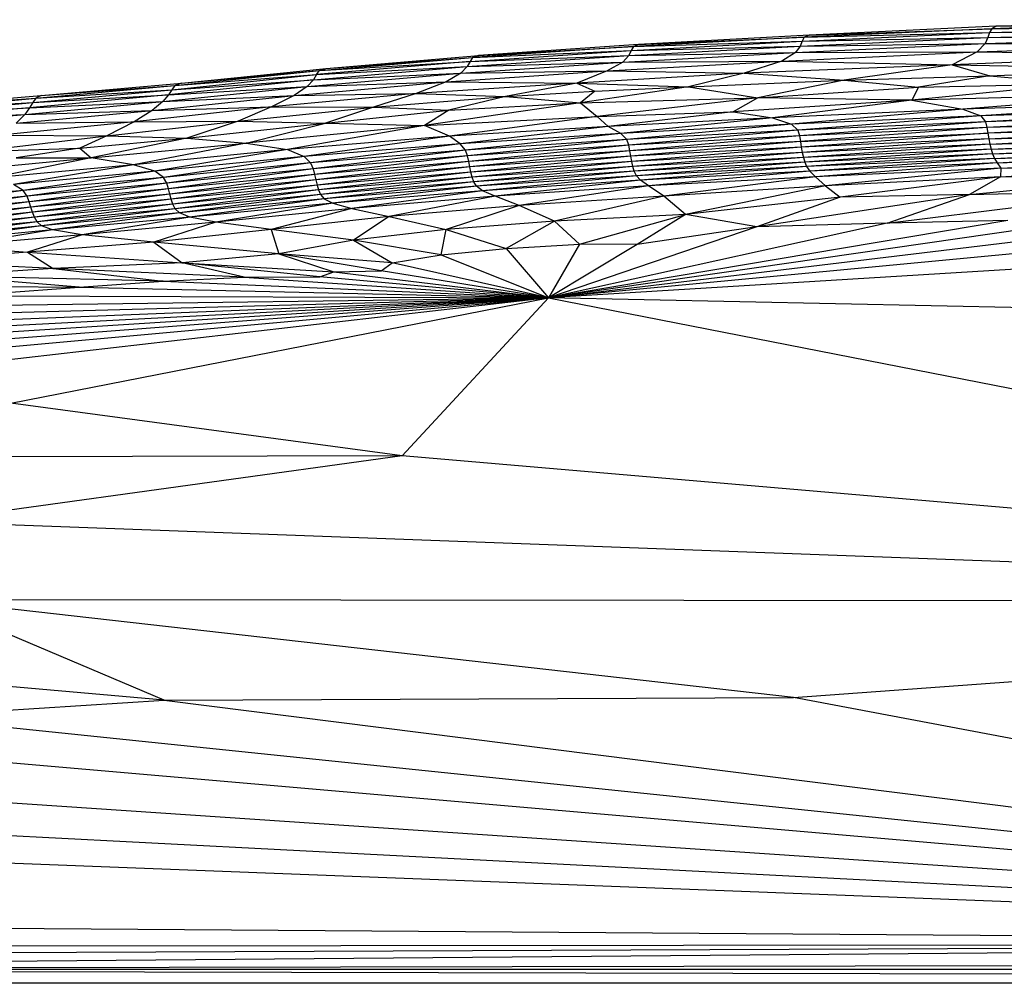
# Paper-space layout '_Posterior' of a CAD drawing. Header units: millimetres. Extents: x -1200 to 50, y -70 to 65.
# Tile 12 of 55: x -1021 to -972, y 15 to 64. Entities that reach past the tile are written whole.
import ezdxf

# ---------------------------------------------------------------- set-up
doc = ezdxf.new("R2010")
doc.units = ezdxf.units.MM

psp = doc.layouts.new('_Posterior')

# ---------------------------------------------------------------- linework, layer by layer
at = {"color": 7, "linetype": 'Continuous', "lineweight": 25}
for p, q in [((-972.24, 63.332), (-981.737, 62.895)), ((-972.011, 63.452), (-981.492, 63.007)), ((-981.492, 63.007), (-972.24, 63.332)), ((-972.345, 63.134), (-960.828, 63.479)), ((-972.24, 63.332), (-972.345, 63.134)), ((-960.699, 63.675), (-972.24, 63.332)), ((-972.24, 63.332), (-960.828, 63.479)), ((-972.011, 63.452), (-972.24, 63.332)), ((-960.424, 63.788), (-972.011, 63.452)), ((-972.011, 63.452), (-960.699, 63.675)), ((-981.737, 62.895), (-990.389, 62.424)), ((-981.492, 63.007), (-990.127, 62.532)), ((-990.127, 62.532), (-981.737, 62.895)), ((-981.944, 62.446), (-972.429, 62.886)), ((-981.842, 62.697), (-972.345, 63.134)), ((-981.737, 62.895), (-981.842, 62.697)), ((-981.842, 62.697), (-972.429, 62.886)), ((-981.737, 62.895), (-972.345, 63.134)), ((-981.492, 63.007), (-981.737, 62.895)), ((-972.57, 62.579), (-961.023, 62.941)), ((-972.429, 62.886), (-972.57, 62.579)), ((-972.429, 62.886), (-960.919, 63.234)), ((-972.345, 63.134), (-972.429, 62.886)), ((-972.429, 62.886), (-961.023, 62.941)), ((-972.345, 63.134), (-960.919, 63.234)), ((-990.389, 62.424), (-998.534, 61.875)), ((-990.127, 62.532), (-998.228, 61.978)), ((-998.228, 61.978), (-990.389, 62.424)), ((-990.623, 61.972), (-981.944, 62.446)), ((-990.499, 62.226), (-981.842, 62.697)), ((-990.499, 62.226), (-981.944, 62.446)), ((-990.389, 62.424), (-990.499, 62.226)), ((-990.389, 62.424), (-981.842, 62.697)), ((-990.127, 62.532), (-990.389, 62.424)), ((-982.174, 62.125), (-972.57, 62.579)), ((-981.944, 62.446), (-982.174, 62.125)), ((-981.842, 62.697), (-981.944, 62.446)), ((-981.944, 62.446), (-972.57, 62.579)), ((-972.57, 62.579), (-972.98, 62.158)), ((-972.98, 62.158), (-961.268, 62.563)), ((-972.57, 62.579), (-961.268, 62.563)), ((-1006.285, 61.209), (-998.534, 61.875)), ((-1005.941, 61.314), (-998.228, 61.978)), ((-1005.941, 61.314), (-998.534, 61.875)), ((-998.806, 61.417), (-990.623, 61.972)), ((-998.66, 61.675), (-990.499, 62.226)), ((-998.66, 61.675), (-990.623, 61.972)), ((-998.534, 61.875), (-998.66, 61.675)), ((-998.534, 61.875), (-990.499, 62.226)), ((-998.228, 61.978), (-998.534, 61.875)), ((-990.924, 61.644), (-982.174, 62.125)), ((-990.623, 61.972), (-990.924, 61.644)), ((-990.499, 62.226), (-990.623, 61.972)), ((-990.623, 61.972), (-982.174, 62.125)), ((-982.863, 61.682), (-972.98, 62.158)), ((-982.174, 62.125), (-982.863, 61.682)), ((-982.174, 62.125), (-972.98, 62.158)), ((-972.98, 62.158), (-974.237, 61.499)), ((-962.041, 62.017), (-974.237, 61.499)), ((-972.98, 62.158), (-962.041, 62.017)), ((-1006.593, 60.743), (-998.806, 61.417)), ((-998.66, 61.675), (-1006.429, 61.006)), ((-1006.429, 61.006), (-998.806, 61.417)), ((-1006.285, 61.209), (-998.66, 61.675)), ((-999.132, 61.084), (-990.924, 61.644)), ((-998.806, 61.417), (-999.132, 61.084)), ((-998.66, 61.675), (-998.806, 61.417)), ((-998.806, 61.417), (-990.924, 61.644)), ((-991.708, 61.197), (-982.863, 61.682)), ((-990.924, 61.644), (-991.708, 61.197)), ((-990.924, 61.644), (-982.863, 61.682)), ((-982.863, 61.682), (-984.783, 61.083)), ((-974.237, 61.499), (-984.783, 61.083)), ((-982.863, 61.682), (-974.237, 61.499)), ((-974.237, 61.499), (-979.717, 60.734)), ((-974.237, 61.499), (-972.327, 60.945)), ((-974.237, 61.499), (-963.689, 61.308)), ((-1013.762, 60.244), (-1006.429, 61.006)), ((-1013.61, 60.452), (-1006.285, 61.209)), ((-1013.61, 60.452), (-1006.429, 61.006)), ((-1013.279, 60.573), (-1005.941, 61.314)), ((-1013.279, 60.573), (-1006.285, 61.209)), ((-1006.914, 60.404), (-999.132, 61.084)), ((-1006.593, 60.743), (-999.132, 61.084)), ((-1006.429, 61.006), (-1006.593, 60.743)), ((-1006.429, 61.006), (-1006.285, 61.209)), ((-1006.285, 61.209), (-1005.941, 61.314)), ((-999.871, 60.635), (-991.708, 61.197)), ((-999.132, 61.084), (-999.871, 60.635)), ((-999.132, 61.084), (-991.708, 61.197)), ((-991.708, 61.197), (-993.244, 60.571)), ((-984.783, 61.083), (-993.244, 60.571)), ((-991.708, 61.197), (-984.783, 61.083)), ((-984.783, 61.083), (-987.602, 60.386)), ((-984.783, 61.083), (-979.717, 60.734)), ((-979.717, 60.734), (-972.327, 60.945)), ((-972.327, 60.945), (-975.954, 60.372)), ((-972.327, 60.945), (-963.689, 61.308)), ((-972.327, 60.945), (-967.927, 60.548)), ((-1020.651, 59.811), (-1013.61, 60.452)), ((-1020.374, 59.951), (-1013.279, 60.573)), ((-1020.374, 59.951), (-1013.61, 60.452)), ((-1014.226, 59.639), (-1006.914, 60.404)), ((-1006.593, 60.743), (-1013.932, 59.979)), ((-1013.932, 59.979), (-1006.914, 60.404)), ((-1013.762, 60.244), (-1006.593, 60.743)), ((-1013.61, 60.452), (-1013.762, 60.244)), ((-1013.279, 60.573), (-1013.61, 60.452)), ((-1007.574, 59.956), (-999.871, 60.635)), ((-1006.914, 60.404), (-1007.574, 59.956)), ((-1006.593, 60.743), (-1006.914, 60.404)), ((-1006.914, 60.404), (-999.871, 60.635)), ((-999.871, 60.635), (-1001.396, 60.054)), ((-993.244, 60.571), (-1001.396, 60.054)), ((-999.871, 60.635), (-993.244, 60.571)), ((-993.244, 60.571), (-996.859, 59.892)), ((-993.244, 60.571), (-987.602, 60.386)), ((-993.244, 60.571), (-992.337, 60.171)), ((-987.602, 60.386), (-993.061, 59.582)), ((-992.337, 60.171), (-987.602, 60.386)), ((-987.602, 60.386), (-979.717, 60.734)), ((-987.602, 60.386), (-984.081, 59.838)), ((-979.717, 60.734), (-984.081, 59.838)), ((-984.081, 59.838), (-975.954, 60.372)), ((-979.717, 60.734), (-975.954, 60.372)), ((-967.927, 60.548), (-976.29, 59.706)), ((-975.954, 60.372), (-976.29, 59.706)), ((-975.954, 60.372), (-967.927, 60.548)), ((-1026.926, 59.385), (-1020.374, 59.951)), ((-1013.932, 59.979), (-1020.964, 59.333)), ((-1020.801, 59.599), (-1013.762, 60.244)), ((-1020.801, 59.599), (-1013.932, 59.979)), ((-1020.651, 59.811), (-1013.762, 60.244)), ((-1020.374, 59.951), (-1020.651, 59.811)), ((-1014.764, 59.194), (-1007.574, 59.956)), ((-1013.932, 59.979), (-1014.226, 59.639)), ((-1014.226, 59.639), (-1007.574, 59.956)), ((-1013.762, 60.244), (-1013.932, 59.979)), ((-1001.396, 60.054), (-1008.714, 59.372)), ((-1007.574, 59.956), (-1008.714, 59.372)), ((-1007.574, 59.956), (-1001.396, 60.054)), ((-1001.396, 60.054), (-1003.542, 59.357)), ((-1003.542, 59.357), (-996.859, 59.892)), ((-1001.396, 60.054), (-996.859, 59.892)), ((-996.859, 59.892), (-999.726, 59.208)), ((-996.859, 59.892), (-992.337, 60.171)), ((-996.859, 59.892), (-993.061, 59.582)), ((-992.337, 60.171), (-993.061, 59.582)), ((-964.238, 60.02), (-976.29, 59.706)), ((-964.238, 60.02), (-973.7, 59.26)), ((-1027.278, 59.007), (-1020.801, 59.599)), ((-1027.137, 59.224), (-1020.651, 59.811)), ((-1027.137, 59.224), (-1020.801, 59.599)), ((-1026.926, 59.385), (-1020.651, 59.811)), ((-1021.213, 58.995), (-1014.226, 59.639)), ((-1020.964, 59.333), (-1014.226, 59.639)), ((-1020.801, 59.599), (-1020.964, 59.333)), ((-1020.651, 59.811), (-1020.801, 59.599)), ((-1008.714, 59.372), (-1015.675, 58.612)), ((-1014.226, 59.639), (-1014.764, 59.194)), ((-1014.764, 59.194), (-1008.714, 59.372)), ((-1008.714, 59.372), (-1010.406, 58.643)), ((-1010.406, 58.643), (-1003.542, 59.357)), ((-1008.714, 59.372), (-1003.542, 59.357)), ((-1003.542, 59.357), (-1005.979, 58.542)), ((-1003.542, 59.357), (-999.726, 59.208)), ((-993.061, 59.582), (-1000.969, 58.438)), ((-999.726, 59.208), (-993.061, 59.582)), ((-993.061, 59.582), (-984.081, 59.838)), ((-993.061, 59.582), (-992.218, 58.881)), ((-984.081, 59.838), (-992.218, 58.881)), ((-984.081, 59.838), (-985.33, 59.118)), ((-976.29, 59.706), (-985.33, 59.118)), ((-976.29, 59.706), (-984.081, 59.838)), ((-976.29, 59.706), (-983.34, 58.825)), ((-976.29, 59.706), (-973.7, 59.26)), ((-962.015, 59.592), (-973.7, 59.26)), ((-962.015, 59.592), (-972.791, 58.919)), ((-1027.627, 58.397), (-1021.213, 58.995)), ((-1020.964, 59.333), (-1027.423, 58.74)), ((-1027.423, 58.74), (-1021.213, 58.995)), ((-1027.278, 59.007), (-1020.964, 59.333)), ((-1021.653, 58.548), (-1014.764, 59.194)), ((-1021.213, 58.995), (-1021.653, 58.548)), ((-1020.964, 59.333), (-1021.213, 58.995)), ((-1021.213, 58.995), (-1014.764, 59.194)), ((-1014.764, 59.194), (-1015.675, 58.612)), ((-1005.979, 58.542), (-999.726, 59.208)), ((-999.726, 59.208), (-1000.969, 58.438)), ((-1000.969, 58.438), (-992.218, 58.881)), ((-992.218, 58.881), (-999.694, 57.894)), ((-992.218, 58.881), (-985.33, 59.118)), ((-991.659, 58.378), (-992.218, 58.881)), ((-985.33, 59.118), (-991.659, 58.378)), ((-985.33, 59.118), (-983.34, 58.825)), ((-973.7, 59.26), (-983.34, 58.825)), ((-973.7, 59.26), (-982.383, 58.497)), ((-972.791, 58.919), (-982.383, 58.497)), ((-972.791, 58.919), (-982.065, 58.195)), ((-973.7, 59.26), (-972.791, 58.919)), ((-961.288, 59.261), (-972.791, 58.919)), ((-972.791, 58.919), (-972.549, 58.618)), ((-961.288, 59.261), (-972.549, 58.618)), ((-961.121, 58.963), (-972.549, 58.618)), ((-961.121, 58.963), (-972.48, 58.326)), ((-1015.675, 58.612), (-1022.441, 57.946)), ((-1021.653, 58.548), (-1015.675, 58.612)), ((-1017.056, 57.908), (-1010.406, 58.643)), ((-1015.675, 58.612), (-1017.056, 57.908)), ((-1015.675, 58.612), (-1010.406, 58.643)), ((-1010.406, 58.643), (-1013.011, 57.795)), ((-1013.011, 57.795), (-1005.979, 58.542)), ((-1010.406, 58.643), (-1005.979, 58.542)), ((-1010.006, 57.542), (-1005.979, 58.542)), ((-1000.969, 58.438), (-1010.006, 57.542)), ((-1000.969, 58.438), (-1007.898, 57.219)), ((-1005.979, 58.542), (-1000.969, 58.438)), ((-999.694, 57.894), (-1000.969, 58.438)), ((-991.659, 58.378), (-999.694, 57.894)), ((-991.659, 58.378), (-999.154, 57.502)), ((-983.34, 58.825), (-991.659, 58.378)), ((-991.016, 58.033), (-991.659, 58.378)), ((-983.34, 58.825), (-991.016, 58.033)), ((-982.383, 58.497), (-991.016, 58.033)), ((-982.383, 58.497), (-990.715, 57.73)), ((-983.34, 58.825), (-982.383, 58.497)), ((-982.383, 58.497), (-982.065, 58.195)), ((-972.549, 58.618), (-982.065, 58.195)), ((-972.549, 58.618), (-981.974, 57.904)), ((-972.549, 58.618), (-972.48, 58.326)), ((-961.069, 58.672), (-972.48, 58.326)), ((-961.069, 58.672), (-972.436, 58.037)), ((-961.024, 58.383), (-972.436, 58.037)), ((-972.387, 57.756), (-961.024, 58.383)), ((-1023.746, 57.112), (-1017.056, 57.908)), ((-1022.441, 57.946), (-1017.056, 57.908)), ((-1017.056, 57.908), (-1018.428, 57.291)), ((-1017.056, 57.908), (-1013.011, 57.795)), ((-999.694, 57.894), (-1007.898, 57.219)), ((-999.694, 57.894), (-1007.053, 56.855)), ((-999.154, 57.502), (-999.694, 57.894)), ((-991.016, 58.033), (-999.154, 57.502)), ((-991.016, 58.033), (-998.892, 57.187)), ((-990.715, 57.73), (-991.016, 58.033)), ((-982.065, 58.195), (-990.715, 57.73)), ((-982.065, 58.195), (-990.61, 57.439)), ((-981.974, 57.904), (-990.61, 57.439)), ((-981.974, 57.904), (-990.561, 57.152)), ((-982.065, 58.195), (-981.974, 57.904)), ((-972.48, 58.326), (-981.974, 57.904)), ((-981.974, 57.904), (-981.93, 57.616)), ((-972.48, 58.326), (-981.93, 57.616)), ((-981.93, 57.616), (-972.436, 58.037)), ((-972.436, 58.037), (-981.886, 57.336)), ((-972.48, 58.326), (-972.436, 58.037)), ((-972.436, 58.037), (-972.387, 57.756)), ((-972.387, 57.756), (-960.971, 58.1)), ((-972.332, 57.485), (-960.971, 58.1)), ((-1018.428, 57.291), (-1013.011, 57.795)), ((-1013.011, 57.795), (-1017.841, 56.801)), ((-1017.841, 56.801), (-1010.006, 57.542)), ((-1010.006, 57.542), (-1015.705, 56.443)), ((-1013.011, 57.795), (-1010.006, 57.542)), ((-1010.006, 57.542), (-1007.898, 57.219)), ((-999.154, 57.502), (-1007.053, 56.855)), ((-999.154, 57.502), (-1006.732, 56.535)), ((-998.892, 57.187), (-999.154, 57.502)), ((-990.715, 57.73), (-998.892, 57.187)), ((-990.715, 57.73), (-998.782, 56.895)), ((-990.61, 57.439), (-998.782, 56.895)), ((-990.61, 57.439), (-998.724, 56.609)), ((-990.61, 57.439), (-990.715, 57.73)), ((-990.561, 57.152), (-990.61, 57.439)), ((-981.93, 57.616), (-990.561, 57.152)), ((-981.93, 57.616), (-990.517, 56.872)), ((-981.93, 57.616), (-981.886, 57.336)), ((-972.387, 57.756), (-981.886, 57.336)), ((-972.387, 57.756), (-981.837, 57.066)), ((-972.332, 57.485), (-981.837, 57.066)), ((-972.332, 57.485), (-981.78, 56.811)), ((-972.387, 57.756), (-972.332, 57.485)), ((-972.332, 57.485), (-960.91, 57.828)), ((-972.332, 57.485), (-972.268, 57.228)), ((-972.268, 57.228), (-960.91, 57.828)), ((-972.268, 57.228), (-960.839, 57.571)), ((-972.193, 56.99), (-960.839, 57.571)), ((-1023.746, 57.112), (-1018.428, 57.291)), ((-1018.428, 57.291), (-1021.639, 56.797)), ((-1018.428, 57.291), (-1017.841, 56.801)), ((-1007.898, 57.219), (-1015.705, 56.443)), ((-1007.898, 57.219), (-1014.631, 56.112)), ((-1007.053, 56.855), (-1014.631, 56.112)), ((-1007.053, 56.855), (-1014.193, 55.802)), ((-1007.898, 57.219), (-1007.053, 56.855)), ((-1007.053, 56.855), (-1006.732, 56.535)), ((-998.892, 57.187), (-1006.732, 56.535)), ((-998.892, 57.187), (-1006.603, 56.242)), ((-998.782, 56.895), (-1006.603, 56.242)), ((-998.782, 56.895), (-1006.533, 55.958)), ((-998.782, 56.895), (-998.892, 57.187)), ((-998.724, 56.609), (-998.782, 56.895)), ((-990.561, 57.152), (-998.724, 56.609)), ((-990.561, 57.152), (-998.674, 56.331)), ((-990.517, 56.872), (-998.674, 56.331)), ((-990.517, 56.872), (-998.619, 56.063)), ((-990.517, 56.872), (-990.561, 57.152)), ((-981.886, 57.336), (-990.517, 56.872)), ((-990.469, 56.603), (-990.517, 56.872)), ((-981.886, 57.336), (-990.469, 56.603)), ((-981.837, 57.066), (-990.469, 56.603)), ((-981.837, 57.066), (-990.412, 56.349)), ((-981.886, 57.336), (-981.837, 57.066)), ((-981.837, 57.066), (-981.78, 56.811)), ((-972.268, 57.228), (-981.78, 56.811)), ((-972.268, 57.228), (-981.711, 56.573)), ((-972.193, 56.99), (-981.711, 56.573)), ((-972.193, 56.99), (-981.614, 56.35)), ((-972.268, 57.228), (-972.193, 56.99)), ((-972.193, 56.99), (-960.755, 57.331)), ((-972.193, 56.99), (-972.097, 56.766)), ((-972.097, 56.766), (-960.755, 57.331)), ((-972.097, 56.766), (-960.653, 57.108)), ((-971.957, 56.543), (-960.653, 57.108)), ((-971.957, 56.543), (-960.534, 56.885)), ((-971.773, 56.269), (-960.534, 56.885)), ((-1024.762, 56.117), (-1017.841, 56.801)), ((-1017.841, 56.801), (-1022.855, 55.783)), ((-1015.705, 56.443), (-1022.855, 55.783)), ((-1015.705, 56.443), (-1021.789, 55.451)), ((-1021.639, 56.797), (-1017.841, 56.801)), ((-1015.705, 56.443), (-1017.841, 56.801)), ((-1014.631, 56.112), (-1015.705, 56.443)), ((-1006.732, 56.535), (-1014.193, 55.802)), ((-1006.732, 56.535), (-1014.025, 55.51)), ((-1006.732, 56.535), (-1006.603, 56.242)), ((-998.724, 56.609), (-1006.533, 55.958)), ((-998.724, 56.609), (-1006.473, 55.682)), ((-998.674, 56.331), (-998.724, 56.609)), ((-990.469, 56.603), (-998.619, 56.063)), ((-990.469, 56.603), (-998.555, 55.81)), ((-990.412, 56.349), (-990.469, 56.603)), ((-981.78, 56.811), (-990.412, 56.349)), ((-981.78, 56.811), (-990.341, 56.112)), ((-981.711, 56.573), (-990.341, 56.112)), ((-981.711, 56.573), (-990.232, 55.89)), ((-981.614, 56.35), (-990.232, 55.89)), ((-981.614, 56.35), (-990.027, 55.664)), ((-981.78, 56.811), (-981.711, 56.573)), ((-981.711, 56.573), (-981.614, 56.35)), ((-972.097, 56.766), (-981.614, 56.35)), ((-981.614, 56.35), (-981.451, 56.122)), ((-972.097, 56.766), (-981.451, 56.122)), ((-971.957, 56.543), (-981.451, 56.122)), ((-971.957, 56.543), (-981.157, 55.83)), ((-972.097, 56.766), (-971.957, 56.543)), ((-971.957, 56.543), (-971.773, 56.269)), ((-971.787, 55.834), (-960.512, 56.608)), ((-971.773, 56.269), (-960.512, 56.608)), ((-1014.631, 56.112), (-1021.789, 55.451)), ((-1014.631, 56.112), (-1021.298, 55.142)), ((-1014.193, 55.802), (-1014.631, 56.112)), ((-1006.603, 56.242), (-1014.025, 55.51)), ((-1006.603, 56.242), (-1013.94, 55.229)), ((-1006.533, 55.958), (-1013.94, 55.229)), ((-1006.533, 55.958), (-1013.87, 54.956)), ((-1006.603, 56.242), (-1006.533, 55.958)), ((-1006.533, 55.958), (-1006.473, 55.682)), ((-998.674, 56.331), (-1006.473, 55.682)), ((-998.674, 56.331), (-1006.408, 55.416)), ((-998.619, 56.063), (-1006.408, 55.416)), ((-998.619, 56.063), (-1006.332, 55.166)), ((-998.619, 56.063), (-998.674, 56.331)), ((-998.555, 55.81), (-998.619, 56.063)), ((-990.412, 56.349), (-998.555, 55.81)), ((-990.412, 56.349), (-998.471, 55.574)), ((-990.341, 56.112), (-998.471, 55.574)), ((-990.341, 56.112), (-998.328, 55.353)), ((-990.232, 55.89), (-998.328, 55.353)), ((-990.232, 55.89), (-998.03, 55.129)), ((-990.341, 56.112), (-990.412, 56.349)), ((-990.232, 55.89), (-990.341, 56.112)), ((-990.027, 55.664), (-990.232, 55.89)), ((-981.451, 56.122), (-990.027, 55.664)), ((-981.451, 56.122), (-989.619, 55.37)), ((-981.451, 56.122), (-981.157, 55.83)), ((-971.773, 56.269), (-981.157, 55.83)), ((-971.773, 56.269), (-980.665, 55.368)), ((-973.368, 54.944), (-961.211, 56.114)), ((-971.773, 56.269), (-971.787, 55.834)), ((-971.787, 55.834), (-961.211, 56.114)), ((-1021.298, 55.142), (-1021.789, 55.451)), ((-1014.193, 55.802), (-1021.298, 55.142)), ((-1014.193, 55.802), (-1021.094, 54.85)), ((-1014.025, 55.51), (-1021.094, 54.85)), ((-1014.025, 55.51), (-1020.991, 54.568)), ((-1014.025, 55.51), (-1014.193, 55.802)), ((-1013.94, 55.229), (-1014.025, 55.51)), ((-1006.473, 55.682), (-1013.87, 54.956)), ((-1006.473, 55.682), (-1013.794, 54.694)), ((-1006.408, 55.416), (-1013.794, 54.694)), ((-1006.408, 55.416), (-1013.707, 54.448)), ((-1006.473, 55.682), (-1006.408, 55.416)), ((-1006.408, 55.416), (-1006.332, 55.166)), ((-998.555, 55.81), (-1006.332, 55.166)), ((-998.555, 55.81), (-1006.229, 54.933)), ((-998.471, 55.574), (-1006.229, 54.933)), ((-998.471, 55.574), (-1006.043, 54.715)), ((-998.328, 55.353), (-1006.043, 54.715)), ((-998.328, 55.353), (-1005.616, 54.495)), ((-998.471, 55.574), (-998.555, 55.81)), ((-998.328, 55.353), (-998.471, 55.574)), ((-998.03, 55.129), (-998.328, 55.353)), ((-990.027, 55.664), (-998.03, 55.129)), ((-990.027, 55.664), (-997.396, 54.847)), ((-989.619, 55.37), (-997.396, 54.847)), ((-989.619, 55.37), (-996.178, 54.384)), ((-989.619, 55.37), (-990.027, 55.664)), ((-981.157, 55.83), (-989.619, 55.37)), ((-988.847, 54.861), (-989.619, 55.37)), ((-981.157, 55.83), (-988.847, 54.861)), ((-980.665, 55.368), (-988.847, 54.861)), ((-980.665, 55.368), (-987.749, 53.92)), ((-981.157, 55.83), (-980.665, 55.368)), ((-971.787, 55.834), (-980.665, 55.368)), ((-980.665, 55.368), (-979.911, 54.796)), ((-971.787, 55.834), (-979.911, 54.796)), ((-971.787, 55.834), (-973.368, 54.944)), ((-1021.298, 55.142), (-1027.746, 54.512)), ((-1021.298, 55.142), (-1027.548, 54.222)), ((-1021.094, 54.85), (-1021.298, 55.142)), ((-1013.94, 55.229), (-1020.991, 54.568)), ((-1013.94, 55.229), (-1020.908, 54.296)), ((-1013.87, 54.956), (-1020.908, 54.296)), ((-1013.87, 54.956), (-1020.819, 54.035)), ((-1013.87, 54.956), (-1013.94, 55.229)), ((-1013.794, 54.694), (-1013.87, 54.956)), ((-1006.332, 55.166), (-1013.707, 54.448)), ((-1006.332, 55.166), (-1013.59, 54.219)), ((-1006.229, 54.933), (-1013.59, 54.219)), ((-1006.229, 54.933), (-1013.373, 54.006)), ((-1006.332, 55.166), (-1006.229, 54.933)), ((-1006.229, 54.933), (-1006.043, 54.715)), ((-998.03, 55.129), (-1005.616, 54.495)), ((-998.03, 55.129), (-1004.643, 54.226)), ((-997.396, 54.847), (-998.03, 55.129)), ((-988.847, 54.861), (-996.178, 54.384)), ((-988.847, 54.861), (-994.375, 53.588)), ((-987.749, 53.92), (-988.847, 54.861)), ((-973.368, 54.944), (-984.127, 53.299)), ((-973.368, 54.944), (-979.911, 54.796)), ((-977.53, 53.48), (-964.211, 55.152)), ((-977.53, 53.48), (-973.368, 54.944)), ((-973.368, 54.944), (-964.211, 55.152)), ((-1021.094, 54.85), (-1027.548, 54.222)), ((-1021.094, 54.85), (-1027.439, 53.941)), ((-1020.991, 54.568), (-1027.439, 53.941)), ((-1020.991, 54.568), (-1027.346, 53.667)), ((-1020.991, 54.568), (-1021.094, 54.85)), ((-1020.908, 54.296), (-1020.991, 54.568)), ((-1013.794, 54.694), (-1020.819, 54.035)), ((-1013.794, 54.694), (-1020.719, 53.789)), ((-1013.707, 54.448), (-1020.719, 53.789)), ((-1013.707, 54.448), (-1020.592, 53.561)), ((-1013.707, 54.448), (-1013.794, 54.694)), ((-1013.59, 54.219), (-1013.707, 54.448)), ((-1006.043, 54.715), (-1013.373, 54.006)), ((-1006.043, 54.715), (-1012.845, 53.794)), ((-1005.616, 54.495), (-1012.845, 53.794)), ((-1005.616, 54.495), (-1011.531, 53.538)), ((-1006.043, 54.715), (-1005.616, 54.495)), ((-1005.616, 54.495), (-1004.643, 54.226)), ((-997.396, 54.847), (-1004.643, 54.226)), ((-997.396, 54.847), (-1002.757, 53.819)), ((-996.178, 54.384), (-1002.757, 53.819)), ((-996.178, 54.384), (-999.869, 53.159)), ((-996.178, 54.384), (-997.396, 54.847)), ((-994.375, 53.588), (-996.178, 54.384)), ((-979.911, 54.796), (-987.749, 53.92)), ((-979.911, 54.796), (-984.127, 53.299)), ((-1020.908, 54.296), (-1027.346, 53.667)), ((-1020.908, 54.296), (-1027.246, 53.406)), ((-1020.819, 54.035), (-1027.246, 53.406)), ((-1020.819, 54.035), (-1027.135, 53.16)), ((-1020.819, 54.035), (-1020.908, 54.296)), ((-1020.719, 53.789), (-1020.819, 54.035)), ((-1013.59, 54.219), (-1020.592, 53.561)), ((-1013.59, 54.219), (-1020.369, 53.351)), ((-1013.373, 54.006), (-1020.369, 53.351)), ((-1013.373, 54.006), (-1019.814, 53.146)), ((-1013.373, 54.006), (-1013.59, 54.219)), ((-1012.845, 53.794), (-1013.373, 54.006)), ((-1004.643, 54.226), (-1011.531, 53.538)), ((-1004.643, 54.226), (-1008.737, 53.16)), ((-1004.643, 54.226), (-1002.757, 53.819)), ((-924.049, 54.02), (-994.691, 49.703)), ((-987.749, 53.92), (-994.375, 53.588)), ((-993.116, 52.423), (-987.749, 53.92)), ((-987.749, 53.92), (-990.197, 52.4)), ((-984.127, 53.299), (-987.749, 53.92)), ((-1020.719, 53.789), (-1027.135, 53.16)), ((-1020.719, 53.789), (-1027.004, 52.932)), ((-1020.592, 53.561), (-1027.004, 52.932)), ((-1020.592, 53.561), (-1026.8, 52.726)), ((-1020.592, 53.561), (-1020.719, 53.789)), ((-1020.369, 53.351), (-1020.592, 53.561)), ((-1012.845, 53.794), (-1019.814, 53.146)), ((-1012.845, 53.794), (-1018.297, 52.899)), ((-1011.531, 53.538), (-1018.297, 52.899)), ((-1011.531, 53.538), (-1014.676, 52.526)), ((-1011.531, 53.538), (-1012.845, 53.794)), ((-1008.737, 53.16), (-1011.531, 53.538)), ((-1002.757, 53.819), (-1008.737, 53.16)), ((-1002.757, 53.819), (-1004.57, 52.627)), ((-1002.757, 53.819), (-999.869, 53.159)), ((-994.375, 53.588), (-999.869, 53.159)), ((-994.375, 53.588), (-996.823, 52.2)), ((-994.691, 49.703), (-960.762, 53.792)), ((-953.339, 53.63), (-994.691, 49.703)), ((-971.43, 53.619), (-994.691, 49.703)), ((-977.53, 53.48), (-994.691, 49.703)), ((-969.392, 53.363), (-994.691, 49.703)), ((-993.116, 52.423), (-994.375, 53.588)), ((-977.53, 53.48), (-984.127, 53.299)), ((-971.43, 53.619), (-977.53, 53.48)), ((-1020.369, 53.351), (-1026.8, 52.726)), ((-1020.369, 53.351), (-1026.313, 52.534)), ((-1019.814, 53.146), (-1026.313, 52.534)), ((-1019.814, 53.146), (-1024.899, 52.327)), ((-1018.297, 52.899), (-1024.899, 52.327)), ((-1018.297, 52.899), (-1021.079, 52.016)), ((-1019.814, 53.146), (-1020.369, 53.351)), ((-1018.297, 52.899), (-1019.814, 53.146)), ((-1014.676, 52.526), (-1018.297, 52.899)), ((-1008.737, 53.16), (-1014.676, 52.526)), ((-1004.57, 52.627), (-1008.737, 53.16)), ((-1008.737, 53.16), (-1008.35, 51.94)), ((-999.869, 53.159), (-1004.57, 52.627)), ((-1000.121, 51.876), (-999.869, 53.159)), ((-999.869, 53.159), (-996.823, 52.2)), ((-984.127, 53.299), (-994.691, 49.703)), ((-984.127, 53.299), (-990.197, 52.4)), ((-1014.676, 52.526), (-1021.079, 52.016)), ((-1008.35, 51.94), (-1014.676, 52.526)), ((-1014.676, 52.526), (-1013.242, 51.474)), ((-1004.57, 52.627), (-1008.35, 51.94)), ((-1000.121, 51.876), (-1004.57, 52.627)), ((-1004.57, 52.627), (-1002.6, 51.479)), ((-996.823, 52.2), (-993.116, 52.423)), ((-993.116, 52.423), (-994.691, 49.703)), ((-990.197, 52.4), (-994.691, 49.703)), ((-990.197, 52.4), (-993.116, 52.423)), ((-1021.079, 52.016), (-1027.404, 51.526)), ((-1024.899, 52.327), (-1021.079, 52.016)), ((-1021.079, 52.016), (-1013.242, 51.474)), ((-1021.079, 52.016), (-1019.775, 51.195)), ((-1008.35, 51.94), (-1013.242, 51.474)), ((-1002.6, 51.479), (-1008.35, 51.94)), ((-1008.35, 51.94), (-1005.566, 51.021)), ((-1003.159, 51.068), (-1008.35, 51.94)), ((-1002.6, 51.479), (-1000.121, 51.876)), ((-1000.121, 51.876), (-996.823, 52.2)), ((-1000.121, 51.876), (-994.691, 49.703)), ((-996.823, 52.2), (-994.691, 49.703)), ((-1019.775, 51.195), (-1027.404, 51.526)), ((-1013.242, 51.474), (-1019.775, 51.195)), ((-1013.242, 51.474), (-1005.566, 51.021)), ((-1010.096, 50.757), (-1013.242, 51.474)), ((-1006.264, 50.768), (-1013.242, 51.474)), ((-1003.159, 51.068), (-1002.6, 51.479)), ((-994.691, 49.703), (-1002.6, 51.479)), ((-1019.775, 51.195), (-1025.379, 50.81)), ((-1010.096, 50.757), (-1019.775, 51.195)), ((-1019.775, 51.195), (-1014.197, 50.547)), ((-1006.264, 50.768), (-1005.566, 51.021)), ((-1005.566, 51.021), (-1003.159, 51.068)), ((-1005.566, 51.021), (-994.691, 49.703)), ((-994.691, 49.703), (-1003.159, 51.068)), ((-1014.197, 50.547), (-1025.379, 50.81)), ((-1018.457, 50.241), (-1025.379, 50.81)), ((-1018.457, 50.241), (-1014.197, 50.547)), ((-1014.197, 50.547), (-1010.096, 50.757)), ((-1014.197, 50.547), (-994.691, 49.703)), ((-1010.096, 50.757), (-1006.264, 50.768)), ((-1010.096, 50.757), (-994.691, 49.703)), ((-994.691, 49.703), (-1006.264, 50.768)), ((-1030.93, 50.346), (-1018.457, 50.241)), ((-1024.494, 49.814), (-1018.457, 50.241)), ((-1018.457, 50.241), (-994.691, 49.703)), ((-994.691, 49.703), (-1040.887, 44.401)), ((-1038.673, 45.71), (-994.691, 49.703)), ((-994.691, 49.703), (-1036.034, 46.554)), ((-994.691, 49.703), (-1033.655, 47.224)), ((-994.691, 49.703), (-1031.411, 47.808)), ((-1029.19, 48.339), (-994.691, 49.703)), ((-1027.045, 48.832), (-994.691, 49.703)), ((-1025.28, 49.3), (-994.691, 49.703)), ((-1024.494, 49.814), (-994.691, 49.703)), ((-1021.912, 44.379), (-994.691, 49.703)), ((-994.691, 49.703), (-1002.099, 41.698)), ((-839.541, 46.464), (-994.691, 49.703)), ((-994.691, 49.703), (-916.078, 34.319)), ((-1002.099, 41.698), (-1021.912, 44.379)), ((-1002.099, 41.698), (-1046.949, 41.611)), ((-1002.099, 41.698), (-1026.094, 38.383)), ((-916.078, 34.319), (-1002.099, 41.698)), ((-1026.094, 38.383), (-916.078, 34.319)), ((-1026.198, 34.437), (-916.078, 34.319)), ((-1014.15, 29.334), (-1026.198, 34.437)), ((-982.282, 29.465), (-1026.198, 34.437)), ((-982.282, 29.465), (-916.078, 34.319)), ((-1014.15, 29.334), (-1055.184, 32.963)), ((-1014.15, 29.334), (-982.282, 29.465)), ((-916.278, 17.009), (-982.282, 29.465)), ((-1027.23, 28.505), (-1014.15, 29.334)), ((-1014.15, 29.334), (-916.278, 17.009)), ((-1027.23, 28.505), (-916.278, 17.009)), ((-1034.511, 27.256), (-916.278, 17.009)), ((-916.278, 17.009), (-1043.205, 25.563)), ((-1047.054, 23.776), (-916.278, 17.009)), ((-1059.427, 22.537), (-916.278, 17.009)), ((-916.278, 17.009), (-1071.375, 18.133)), ((-1072.782, 16.345), (-916.278, 17.009)), ((-1072.258, 16.848), (-916.278, 17.009)), ((-916.278, 17.009), (-1071.357, 15.696)), ((-759.024, 16.287), (-1071.357, 15.696)), ((-1071.357, 15.696), (-759.023, 15.768)), ((-759.022, 15.727), (-1071.357, 15.696)), ((-769.011, 15), (-1071.357, 15.696)), ((-766.73, 15), (-1062.73, 15))]:
    psp.add_line(p, q, dxfattribs=at)

doc.saveas('drawing.dxf')
